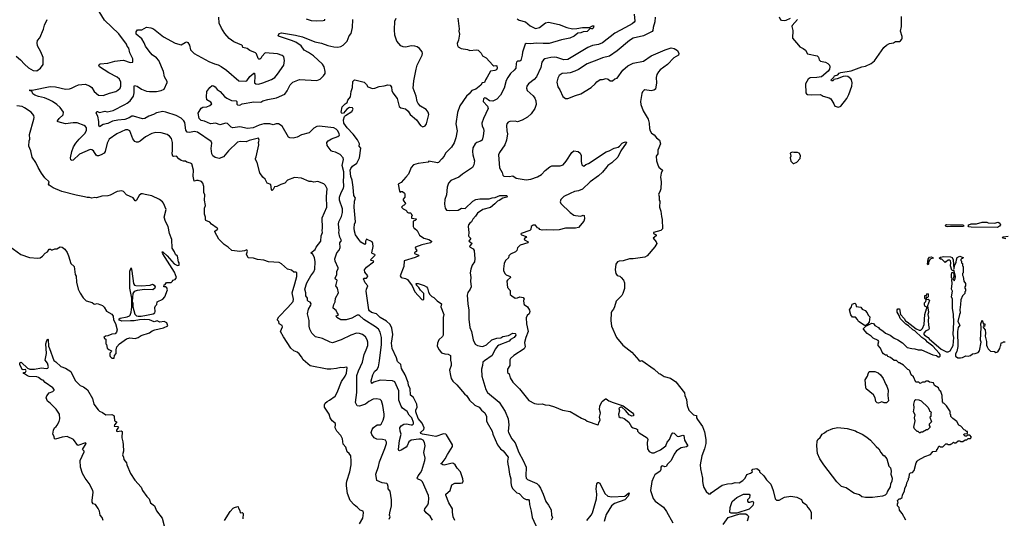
# Model space of a CAD drawing. Extents: x 1863017 to 1989460, y 394564 to 532820.
# Tile 144 of 213: x 1954681 to 1967443, y 462804 to 469264. Entities that reach past the tile are written whole.
import ezdxf

# ---------------------------------------------------------------- set-up
doc = ezdxf.new("R2010")
doc.units = 0

msp = doc.modelspace()

# ---------------------------------------------------------------- linework, layer by layer
at = {"layer": '0CON10XD'}
for points in [[(1955945, 468519), (1955839, 468575), (1955718, 468655), (1955707, 468675), (1955712, 468685), (1955726, 468694), (1955825, 468699), (1955915, 468726), (1955983, 468737), (1956025, 468738), (1956115, 468711), (1956145, 468712), (1956150, 468715), (1956147, 468755), (1956110, 468835), (1956096, 468895), (1956075, 468923), (1956065, 468949), (1955965, 469079), (1955779, 469259), (1955585, 469579)], [(1954635, 468791), (1954692, 468745), (1954745, 468686), (1954795, 468642), (1954856, 468606), (1954905, 468602), (1954953, 468637), (1954986, 468684), (1954984, 468775), (1954955, 468848), (1954914, 468925), (1954907, 468965), (1954913, 468995), (1954941, 469029), (1954990, 469140), (1955002, 469192), (1955038, 469265)], [(1959471, 462795), (1959483, 462825), (1959476, 462846), (1959480, 462875), (1959500, 462965), (1959502, 463045), (1959482, 463155), (1959458, 463188), (1959458, 463215), (1959448, 463245), (1959438, 463255), (1959380, 463265), (1959312, 463295), (1959296, 463375), (1959331, 463475), (1959346, 463535), (1959415, 463708), (1959436, 463775), (1959435, 463790), (1959422, 463815), (1959385, 463826), (1959311, 463831), (1959275, 463848), (1959245, 463890), (1959237, 463915), (1959248, 463955), (1959268, 463982), (1959315, 464015), (1959355, 464015), (1959366, 464025), (1959392, 464075), (1959404, 464125), (1959404, 464154), (1959389, 464265), (1959370, 464325), (1959354, 464344), (1959305, 464352), (1959265, 464346), (1959205, 464317), (1959164, 464285), (1959085, 464259), (1959055, 464261), (1959033, 464305), (1959052, 464435), (1959053, 464655), (1959073, 464715), (1959124, 464826), (1959145, 464925), (1959173, 464985), (1959193, 465045), (1959193, 465085), (1959186, 465116), (1959165, 465155), (1959125, 465187), (1959085, 465199), (1959045, 465202), (1958972, 465178), (1958850, 465115), (1958735, 465079), (1958705, 465086), (1958605, 465134), (1958514, 465154), (1958468, 465205), (1958444, 465254), (1958435, 465295), (1958432, 465365), (1958413, 465455), (1958427, 465515), (1958457, 465565), (1958460, 465585), (1958447, 465605), (1958423, 465613), (1958414, 465624), (1958410, 465655), (1958389, 465685), (1958390, 465725), (1958377, 465775), (1958403, 465857), (1958454, 465945), (1958493, 465997), (1958506, 466034), (1958511, 466125), (1958501, 466185), (1958482, 466222), (1958456, 466245), (1958511, 466285), (1958525, 466318), (1958586, 466395), (1958590, 466465), (1958607, 466505), (1958602, 466535), (1958607, 466563), (1958603, 466697), (1958664, 466836), (1958660, 466975), (1958668, 467075), (1958647, 467115), (1958625, 467136), (1958545, 467169), (1958495, 467161), (1958465, 467169), (1958433, 467167), (1958333, 467213), (1958245, 467220), (1958154, 467186), (1958120, 467145), (1958065, 467129), (1958016, 467104), (1957985, 467098), (1957969, 467065), (1957955, 467053), (1957945, 467065), (1957935, 467130), (1957890, 467145), (1957865, 467198), (1957835, 467223), (1957795, 467282), (1957761, 467415), (1957739, 467455), (1957738, 467465), (1957748, 467488), (1957782, 467642), (1957776, 467675), (1957784, 467705), (1957775, 467728), (1957655, 467698), (1957615, 467682), (1957545, 467687), (1957505, 467676), (1957389, 467565), (1957323, 467487), (1957265, 467468), (1957217, 467477), (1957185, 467501), (1957173, 467525), (1957165, 467595), (1957171, 467665), (1957164, 467685), (1956985, 467808), (1956945, 467815), (1956885, 467803), (1956851, 467805), (1956833, 467835), (1956821, 467931), (1956810, 467955), (1956775, 467987), (1956711, 468021), (1956575, 468066), (1956535, 468073), (1956455, 468057), (1956414, 468035), (1956355, 468015), (1956305, 467986), (1956275, 467979), (1956155, 468016), (1956135, 468016), (1956099, 467991), (1956045, 467970), (1955955, 467963), (1955885, 467948), (1955822, 467918), (1955763, 467907), (1955715, 467876), (1955707, 467897), (1955708, 467945), (1955694, 468015), (1955671, 468055), (1955682, 468075), (1955692, 468075), (1955715, 468061), (1955785, 468079), (1955815, 468069), (1955895, 468087), (1956045, 468165), (1956075, 468181), (1956114, 468215), (1956158, 468272), (1956165, 468315), (1956164, 468405), (1956170, 468410), (1956205, 468403), (1956262, 468365), (1956325, 468340), (1956365, 468334), (1956455, 468336), (1956515, 468348), (1956552, 468365), (1956591, 468449), (1956591, 468465), (1956560, 468525), (1956544, 468595), (1956485, 468735), (1956455, 468769), (1956400, 468810), (1956358, 468858), (1956313, 468923), (1956295, 468965), (1956265, 469015), (1956190, 469075), (1956191, 469105), (1956207, 469133), (1956265, 469134), (1956325, 469167), (1956380, 469160), (1956415, 469144), (1956545, 469044), (1956695, 468961), (1956775, 468940), (1956825, 468969), (1956845, 468976), (1956860, 468970), (1956883, 468933), (1956897, 468875), (1956942, 468825), (1957135, 468723), (1957205, 468693), (1957255, 468681), (1957295, 468659), (1957361, 468611), (1957521, 468471), (1957605, 468468), (1957625, 468474), (1957665, 468528), (1957715, 468573), (1957725, 468572), (1957731, 468531), (1957726, 468446), (1957744, 468434), (1957775, 468431), (1957835, 468446), (1957945, 468490), (1957989, 468515), (1958025, 468558), (1958105, 468675), (1958114, 468735), (1958104, 468784), (1958085, 468800), (1958025, 468820), (1957865, 468836), (1957821, 468789), (1957805, 468761), (1957795, 468752), (1957783, 468753), (1957771, 468761), (1957751, 468821), (1957737, 468837), (1957665, 468864), (1957631, 468891), (1957575, 468902), (1957571, 468925), (1957560, 468935), (1957455, 468978), (1957395, 469022), (1957341, 469085), (1957297, 469156), (1957269, 469219), (1957261, 469295)], [(1960030, 462780), (1960002, 462832), (1959949, 462875), (1959928, 462905), (1959931, 462925), (1959970, 462980), (1959980, 463005), (1959984, 463065), (1959980, 463100), (1959903, 463275), (1959885, 463293), (1959836, 463315), (1959833, 463325), (1959845, 463354), (1959877, 463395), (1959892, 463425), (1959933, 463555), (1959935, 463585), (1959920, 463655), (1959935, 463745), (1959928, 463785), (1959909, 463815), (1959885, 463830), (1959855, 463831), (1959755, 463816), (1959726, 463795), (1959705, 463745), (1959690, 463725), (1959625, 463685), (1959605, 463678), (1959595, 463682), (1959592, 463695), (1959605, 463814), (1959624, 463894), (1959611, 463935), (1959608, 463975), (1959625, 464002), (1959660, 464025), (1959695, 464029), (1959755, 464016), (1959773, 464017), (1959785, 464027), (1959787, 464045), (1959765, 464105), (1959731, 464141), (1959705, 464189), (1959645, 464231), (1959625, 464259), (1959595, 464335), (1959597, 464455), (1959545, 464571), (1959515, 464585), (1959355, 464595), (1959271, 464569), (1959245, 464550), (1959240, 464555), (1959238, 464585), (1959259, 464665), (1959279, 464705), (1959315, 464735), (1959330, 464765), (1959344, 464846), (1959369, 465055), (1959369, 465145), (1959354, 465216), (1959330, 465255), (1959295, 465285), (1959142, 465382), (1959081, 465435), (1959055, 465434), (1958985, 465399), (1958915, 465376), (1958845, 465374), (1958790, 465405), (1958783, 465427), (1958808, 465435), (1958812, 465445), (1958795, 465465), (1958784, 465495), (1958746, 465525), (1958745, 465535), (1958753, 465575), (1958772, 465608), (1958774, 465655), (1958812, 465725), (1958802, 465785), (1958779, 465815), (1958798, 465885), (1958790, 465895), (1958774, 465904), (1958771, 465915), (1958791, 465965), (1958792, 466005), (1958810, 466035), (1958811, 466051), (1958770, 466135), (1958766, 466164), (1958794, 466245), (1958822, 466278), (1958837, 466313), (1958833, 466375), (1958853, 466405), (1958833, 466445), (1958818, 466505), (1958821, 466535), (1958814, 466614), (1958817, 466645), (1958852, 466715), (1958864, 466766), (1958864, 466815), (1958828, 466925), (1958825, 466965), (1958847, 467025), (1958879, 467081), (1958884, 467105), (1958878, 467185), (1958884, 467225), (1958881, 467295), (1958861, 467375), (1958878, 467455), (1958874, 467475), (1958837, 467517), (1958775, 467547), (1958738, 467555), (1958720, 467565), (1958667, 467635), (1958662, 467675), (1958678, 467695), (1958725, 467721), (1958805, 467749), (1958825, 467768), (1958824, 467785), (1958805, 467826), (1958785, 467846), (1958755, 467862), (1958565, 467884), (1958535, 467881), (1958495, 467858), (1958435, 467799), (1958335, 467774), (1958279, 467741), (1958225, 467729), (1958185, 467732), (1958165, 467743), (1958084, 467884), (1958035, 467915), (1958005, 467916), (1957965, 467903), (1957925, 467916), (1957845, 467917), (1957785, 467898), (1957708, 467862), (1957635, 467854), (1957535, 467878), (1957445, 467862), (1957421, 467871), (1957375, 467919), (1957355, 467922), (1957275, 467904), (1957225, 467922), (1957155, 467915), (1957075, 467949), (1957035, 467959), (1957009, 467985), (1956996, 468055), (1957035, 468120), (1957055, 468132), (1957106, 468134), (1957145, 468153), (1957172, 468175), (1957160, 468195), (1957108, 468225), (1957101, 468265), (1957107, 468335), (1957144, 468386), (1957175, 468411), (1957195, 468409), (1957214, 468395), (1957241, 468361), (1957278, 468335), (1957338, 468268), (1957365, 468248), (1957425, 468216), (1957487, 468215), (1957496, 468205), (1957495, 468170), (1957505, 468160), (1957535, 468158), (1957565, 468176), (1957715, 468200), (1957805, 468194), (1957835, 468212), (1957898, 468232), (1958008, 468252), (1958119, 468301), (1958148, 468341), (1958188, 468422), (1958223, 468457), (1958310, 468490), (1958535, 468477), (1958575, 468495), (1958618, 468535), (1958640, 468565), (1958642, 468595), (1958626, 468655), (1958605, 468686), (1958491, 468795), (1958425, 468841), (1958368, 468868), (1958329, 468925), (1958261, 468971), (1958205, 468995), (1958035, 469050), (1958031, 469055), (1958043, 469085), (1958075, 469092), (1958255, 469064), (1958345, 469042), (1958505, 468978), (1958595, 468959), (1958675, 468930), (1958755, 468911), (1958805, 468908), (1958845, 468919), (1958875, 468936), (1958924, 468985), (1958954, 469055), (1958978, 469085), (1958996, 469164), (1959000, 469265)], [(1958395, 469274), (1958460, 469255), (1958525, 469248), (1958615, 469252), (1958635, 469260), (1958635, 469270)], [(1960322, 462775), (1960300, 462825), (1960291, 462885), (1960293, 462925), (1960242, 463005), (1960204, 463105), (1960207, 463115), (1960259, 463165), (1960281, 463239), (1960322, 463258), (1960395, 463259), (1960420, 463265), (1960430, 463285), (1960426, 463315), (1960395, 463406), (1960352, 463452), (1960325, 463496), (1960305, 463514), (1960285, 463518), (1960185, 463494), (1960165, 463498), (1960140, 463515), (1960159, 463521), (1960197, 463573), (1960225, 463630), (1960291, 463735), (1960292, 463755), (1960212, 463885), (1960203, 463893), (1960175, 463897), (1960075, 463863), (1959982, 463882), (1959902, 463895), (1959880, 463905), (1959878, 463915), (1959920, 463955), (1959922, 463975), (1959896, 464035), (1959845, 464096), (1959814, 464185), (1959815, 464205), (1959832, 464245), (1959827, 464285), (1959785, 464371), (1959745, 464400), (1959744, 464484), (1959720, 464525), (1959715, 464565), (1959677, 464665), (1959632, 464745), (1959621, 464795), (1959577, 464837), (1959564, 464885), (1959510, 465005), (1959502, 465075), (1959518, 465185), (1959505, 465268), (1959484, 465314), (1959437, 465357), (1959352, 465405), (1959305, 465454), (1959242, 465472), (1959215, 465492), (1959207, 465505), (1959171, 465745), (1959176, 465775), (1959194, 465815), (1959158, 465855), (1959138, 465905), (1959145, 465916), (1959175, 465916), (1959189, 465931), (1959192, 465945), (1959156, 465995), (1959149, 466025), (1959175, 466056), (1959269, 466125), (1959272, 466135), (1959236, 466146), (1959227, 466155), (1959288, 466215), (1959283, 466223), (1959252, 466235), (1959247, 466245), (1959264, 466325), (1959259, 466365), (1959248, 466385), (1959175, 466421), (1959162, 466395), (1959165, 466362), (1959155, 466353), (1959105, 466383), (1959079, 466415), (1959034, 466475), (1959019, 466525), (1959017, 466565), (1959023, 466615), (1959036, 466645), (1959018, 466835), (1959020, 466915), (1959033, 466953), (1959012, 466985), (1959002, 467095), (1958989, 467185), (1958974, 467234), (1958967, 467313), (1958973, 467335), (1958995, 467365), (1959051, 467405), (1959088, 467475), (1959101, 467601), (1959083, 467625), (1959084, 467655), (1959059, 467709), (1959002, 467782), (1958925, 467865), (1958883, 467925), (1958880, 467965), (1958891, 468009), (1958904, 468025), (1958985, 468074), (1959004, 468105), (1958993, 468123), (1958955, 468125), (1958923, 468107), (1958878, 468055), (1958855, 468051), (1958850, 468065), (1958861, 468135), (1958899, 468175), (1958927, 468193), (1958935, 468220), (1958970, 468265), (1958979, 468335), (1958997, 468385), (1958998, 468462), (1959018, 468482), (1959026, 468484), (1959145, 468454), (1959176, 468426), (1959196, 468396), (1959255, 468373), (1959285, 468377), (1959342, 468398), (1959405, 468407), (1959455, 468421), (1959485, 468416), (1959501, 468391), (1959506, 468345), (1959517, 468315), (1959575, 468245), (1959601, 468141), (1959622, 468122), (1959682, 468108), (1959718, 468078), (1959744, 468034), (1959824, 467965), (1959876, 467895), (1959905, 467877), (1959935, 467889), (1959955, 467914), (1959984, 468035), (1959976, 468065), (1959950, 468100), (1959876, 468146), (1959847, 468177), (1959835, 468205), (1959822, 468272), (1959782, 468375), (1959790, 468470), (1959821, 468625), (1959835, 468675), (1959897, 468805), (1959902, 468825), (1959898, 468849), (1959862, 468892), (1959835, 468912), (1959805, 468923), (1959755, 468924), (1959685, 468910), (1959653, 468913), (1959622, 468925), (1959571, 468985), (1959545, 469065), (1959538, 469135), (1959545, 469246), (1959560, 469285)], [(1960362, 469285), (1960379, 469145), (1960374, 469115), (1960383, 469075), (1960371, 468999), (1960350, 468955), (1960355, 468928), (1960364, 468914), (1960402, 468892), (1960485, 468876), (1960515, 468863), (1960596, 468874), (1960625, 468868), (1960661, 468831), (1960682, 468795), (1960728, 468768), (1960815, 468673), (1960825, 468667), (1960855, 468672), (1960868, 468665), (1960870, 468635), (1960860, 468615), (1960840, 468605), (1960783, 468596), (1960740, 468520), (1960717, 468485), (1960705, 468449), (1960675, 468445), (1960660, 468415), (1960595, 468365), (1960541, 468345), (1960508, 468302), (1960472, 468275), (1960385, 468148), (1960358, 468062), (1960334, 467915), (1960350, 467825), (1960334, 467735), (1960311, 467669), (1960277, 467613), (1960200, 467535), (1960182, 467495), (1960155, 467460), (1960110, 467415), (1960095, 467410), (1959985, 467430), (1959975, 467420), (1959847, 467403), (1959785, 467382), (1959755, 467348), (1959719, 467261), (1959685, 467222), (1959625, 467153), (1959588, 467132), (1959603, 467043), (1959615, 467030), (1959625, 467040), (1959645, 467040), (1959670, 467015), (1959673, 467003), (1959672, 466965), (1959653, 466937), (1959652, 466925), (1959680, 466885), (1959677, 466873), (1959665, 466860), (1959652, 466858), (1959630, 466835), (1959652, 466812), (1959688, 466798), (1959700, 466785), (1959702, 466772), (1959722, 466762), (1959745, 466762), (1959755, 466752), (1959767, 466725), (1959760, 466715), (1959762, 466692), (1959820, 466685), (1959820, 466675), (1959808, 466662), (1959780, 466655), (1959780, 466585), (1959795, 466560), (1959805, 466560), (1959835, 466532), (1959864, 466474), (1959920, 466435), (1959985, 466416), (1960019, 466395), (1960021, 466385), (1960006, 466375), (1959895, 466347), (1959813, 466315), (1959808, 466305), (1959827, 466275), (1959820, 466260), (1959800, 466245), (1959800, 466235), (1959850, 466215), (1959857, 466205), (1959808, 466182), (1959665, 466141), (1959660, 466065), (1959614, 465945), (1959628, 465925), (1959680, 465910), (1959707, 465897), (1959767, 465817), (1959805, 465739), (1959895, 465640), (1959906, 465634), (1959920, 465645), (1959918, 465715), (1959875, 465758), (1959853, 465793), (1959823, 465825), (1959822, 465848), (1959845, 465848), (1959925, 465819), (1959955, 465802), (1959968, 465785), (1959982, 465735), (1959999, 465705), (1960025, 465678), (1960050, 465665), (1960091, 465621), (1960150, 465585), (1960138, 465545), (1960178, 465445), (1960171, 465405), (1960171, 465179), (1960160, 465160), (1960114, 465115), (1960099, 465075), (1960093, 465035), (1960118, 464985), (1960147, 464947), (1960194, 464934), (1960235, 464930), (1960267, 464915), (1960266, 464855), (1960276, 464816), (1960276, 464785), (1960254, 464725), (1960267, 464653), (1960274, 464614), (1960295, 464582), (1960347, 464535), (1960446, 464415), (1960475, 464390), (1960513, 464333), (1960582, 464272), (1960635, 464242), (1960669, 464205), (1960711, 464171), (1960730, 464125), (1960731, 464065), (1960739, 464045), (1960807, 463935), (1960814, 463895), (1960875, 463755), (1960915, 463705), (1960947, 463677), (1961012, 463595), (1961004, 463545), (1961008, 463505), (1961019, 463465), (1961029, 463375), (1961049, 463315), (1961048, 463265), (1961056, 463216), (1961073, 463185), (1961126, 463136), (1961155, 463127), (1961213, 463063), (1961245, 463050), (1961275, 463046), (1961286, 463035), (1961289, 462985), (1961313, 462895), (1961324, 462815), (1961393, 462665)], [(1962645, 469335), (1962654, 469246), (1962647, 469233), (1962620, 469210), (1962535, 469165), (1962395, 469089), (1962235, 468964), (1962185, 468942), (1962105, 468929), (1962047, 468903), (1961785, 468750), (1961735, 468745), (1961645, 468775), (1961615, 468778), (1961565, 468773), (1961488, 468755), (1961469, 468745), (1961448, 468715), (1961435, 468645), (1961381, 468525), (1961349, 468491), (1961275, 468434), (1961254, 468405), (1961251, 468375), (1961260, 468345), (1961335, 468276), (1961358, 468248), (1961372, 468215), (1961376, 468165), (1961359, 468115), (1961309, 468045), (1961265, 468003), (1961195, 467961), (1961135, 467943), (1961105, 467950), (1961035, 467944), (1961014, 467936), (1960996, 467914), (1960991, 467895), (1960996, 467825), (1961006, 467785), (1960992, 467705), (1960969, 467641), (1960899, 467545), (1960887, 467515), (1960899, 467345), (1960934, 467284), (1960945, 467250), (1960958, 467238), (1961025, 467233), (1961075, 467240), (1961115, 467212), (1961245, 467188), (1961305, 467196), (1961391, 467229), (1961445, 467257), (1961492, 467312), (1961555, 467360), (1961580, 467370), (1961687, 467373), (1961725, 467384), (1961765, 467430), (1961836, 467545), (1961864, 467566), (1961922, 467555), (1961947, 467537), (1961958, 467505), (1961959, 467425), (1961969, 467385), (1961975, 467374), (1961995, 467368), (1962020, 467390), (1962055, 467402), (1962285, 467552), (1962322, 467565), (1962385, 467600), (1962437, 467613), (1962455, 467625), (1962491, 467665), (1962508, 467675), (1962535, 467680), (1962546, 467676), (1962542, 467665), (1962475, 467565), (1962435, 467484), (1962355, 467408), (1962305, 467376), (1962292, 467359)], [(1961130, 469275), (1961157, 469257), (1961238, 469238), (1961298, 469185), (1961365, 469150), (1961418, 469165), (1961495, 469224), (1961535, 469231), (1961675, 469203), (1961775, 469162), (1961845, 469147), (1961902, 469148), (1961975, 469165), (1962068, 469162), (1962105, 469186), (1962122, 469185), (1962116, 469155), (1962105, 469146), (1962094, 469144), (1962075, 469152), (1962035, 469113), (1961985, 469109), (1961955, 469092), (1961915, 469090), (1961870, 469050), (1961814, 469026), (1961706, 469004), (1961545, 468954), (1961466, 468954)], [(1962917, 469295), (1962914, 469235), (1962891, 469161), (1962887, 469125), (1962878, 469112), (1962767, 469055), (1962635, 469027), (1962586, 468995), (1962425, 468860), (1962325, 468791), (1962235, 468771), (1962185, 468748), (1962035, 468694), (1961925, 468621), (1961875, 468597), (1961815, 468575), (1961778, 468572), (1961712, 468565), (1961675, 468542), (1961655, 468508), (1961642, 468455), (1961656, 468395), (1961681, 468355), (1961720, 468270), (1961754, 468244), (1961785, 468244), (1961886, 468284), (1961955, 468304), (1962088, 468385), (1962142, 468435), (1962161, 468459), (1962205, 468488), (1962235, 468488), (1962285, 468502), (1962310, 468495), (1962335, 468470), (1962365, 468472), (1962395, 468500), (1962425, 468508), (1962498, 468612), (1962563, 468667), (1962635, 468699), (1962765, 468726), (1962865, 468794), (1963048, 468872), (1963125, 468899), (1963165, 468892), (1963207, 468867), (1963223, 468825), (1963222, 468805), (1963162, 468768), (1963078, 468682), (1962984, 468616), (1962960, 468590), (1962938, 468555), (1962930, 468515), (1962934, 468446), (1962921, 468365), (1962899, 468351), (1962865, 468342), (1962785, 468357), (1962771, 468349), (1962752, 468328), (1962745, 468310), (1962727, 468205), (1962734, 468165), (1962762, 468085), (1962827, 467977), (1962840, 467925), (1962844, 467855), (1962852, 467825), (1962872, 467792), (1962905, 467774), (1962937, 467735), (1962976, 467705), (1962987, 467655), (1962953, 467575), (1962952, 467528), (1962932, 467495), (1962934, 467434), (1962952, 467382)], [(1964525, 469302), (1964544, 469264), (1964555, 469257), (1964595, 469252), (1964615, 469258), (1964674, 469286)], [(1964764, 469266), (1964695, 469190), (1964690, 469175), (1964702, 469125), (1964700, 469025), (1964776, 468936), (1964795, 468912), (1964835, 468893), (1964865, 468868), (1964891, 468821), (1965018, 468798), (1965037, 468777), (1965043, 468743), (1965060, 468725), (1965125, 468712), (1965156, 468696), (1965177, 468675), (1965184, 468654), (1965178, 468622), (1965162, 468598), (1965075, 468526), (1965014, 468514), (1964925, 468510), (1964902, 468495), (1964866, 468435), (1964872, 468315), (1964878, 468305), (1964894, 468294), (1964945, 468289), (1965055, 468294), (1965084, 468284), (1965095, 468275), (1965173, 468254), (1965197, 468237), (1965234, 468175), (1965245, 468144), (1965295, 468133)], [(1965295, 468133), (1965325, 468146), (1965404, 468245), (1965430, 468295), (1965468, 468405), (1965470, 468445), (1965461, 468485), (1965455, 468498), (1965417, 468527), (1965385, 468532), (1965355, 468528), (1965275, 468497), (1965235, 468490), (1965225, 468472), (1965205, 468470), (1965200, 468485), (1965235, 468520), (1965244, 468536), (1965285, 468550), (1965305, 468572), (1965325, 468582), (1965459, 468601), (1965595, 468654), (1965645, 468664), (1965717, 468695), (1965760, 468730), (1965884, 468905), (1965915, 468933), (1965955, 468957), (1966007, 468963), (1966035, 468980), (1966085, 468980), (1966098, 468992), (1966117, 469013), (1966120, 469025), (1966120, 469045), (1966100, 469115), (1966112, 469175), (1966110, 469305)], [(1961466, 468954), (1961375, 468961), (1961305, 468950), (1961245, 468956), (1961232, 468948), (1961197, 468845), (1961196, 468805), (1961175, 468735), (1961165, 468727), (1961135, 468726), (1961122, 468715), (1961116, 468695), (1961112, 468638), (1961091, 468609), (1961042, 468568), (1961007, 468515), (1960987, 468475), (1960961, 468375), (1960912, 468285), (1960865, 468235), (1960815, 468208), (1960772, 468212), (1960725, 468248), (1960705, 468250), (1960692, 468238), (1960689, 468205), (1960747, 468145), (1960754, 468115), (1960693, 467985), (1960673, 467925), (1960674, 467885), (1960691, 467855), (1960699, 467825), (1960689, 467761), (1960676, 467705), (1960655, 467689), (1960605, 467672), (1960587, 467655), (1960555, 467605), (1960550, 467555), (1960554, 467515), (1960578, 467435), (1960568, 467385), (1960549, 467351), (1960423, 467265), (1960375, 467224), (1960269, 467181), (1960240, 467145), (1960224, 467095), (1960213, 466995), (1960192, 466935), (1960186, 466875), (1960195, 466822), (1960215, 466796), (1960255, 466792), (1960365, 466798), (1960409, 466821), (1960455, 466820), (1960555, 466912), (1960595, 466934), (1960645, 466944), (1960678, 466942), (1960765, 466945), (1960805, 466958), (1960845, 466962), (1960905, 466986), (1960975, 466988), (1960992, 466985), (1961004, 466975), (1960995, 466963), (1960945, 466950), (1960895, 466920), (1960875, 466914), (1960842, 466878), (1960785, 466830), (1960685, 466806), (1960615, 466759), (1960591, 466719), (1960555, 466679), (1960536, 466644), (1960515, 466628), (1960499, 466605), (1960495, 466585), (1960505, 466505), (1960499, 466465), (1960501, 466455), (1960524, 466435), (1960526, 466425), (1960503, 466395), (1960537, 466375), (1960540, 466365), (1960514, 466336), (1960512, 466325), (1960520, 466315), (1960557, 466295), (1960570, 466275), (1960581, 466165), (1960578, 466125), (1960546, 466085), (1960527, 466033), (1960521, 465985), (1960529, 465925), (1960526, 465875), (1960532, 465805), (1960522, 465775), (1960491, 465729), (1960483, 465695), (1960488, 465585), (1960502, 465502), (1960502, 465385), (1960515, 465275), (1960536, 465226), (1960557, 465115), (1960585, 465061), (1960615, 465041), (1960675, 465030), (1960695, 465033), (1960730, 465050), (1960801, 465115), (1960865, 465139), (1960918, 465142), (1960945, 465159), (1961015, 465171), (1961075, 465201), (1961105, 465200), (1961110, 465195), (1961112, 465175), (1961092, 465145), (1961045, 465119), (1961025, 465100), (1960893, 465047), (1960876, 465034), (1960845, 464996), (1960806, 464914), (1960704, 464845), (1960686, 464825), (1960682, 464785), (1960666, 464735), (1960670, 464645), (1960724, 464475), (1960747, 464435), (1960895, 464311), (1960976, 464186), (1961011, 464095), (1961021, 464015), (1961013, 463935), (1961017, 463915), (1961062, 463835), (1961104, 463784), (1961151, 463655), (1961208, 463555), (1961247, 463465), (1961240, 463355), (1961247, 463325), (1961265, 463309), (1961383, 463253), (1961404, 463235), (1961431, 463195), (1961467, 463117), (1961502, 463022), (1961536, 462975), (1961568, 462915), (1961576, 462845), (1961587, 462815), (1961572, 462778)], [(1959087, 462733), (1959131, 462805), (1959139, 462875), (1959132, 462895), (1959095, 462910), (1959060, 462945), (1959015, 462977), (1958965, 463033), (1958931, 463125), (1958919, 463225), (1958916, 463255), (1958921, 463285), (1958960, 463405), (1958976, 463495), (1958980, 463545), (1958974, 463615), (1958953, 463643), (1958924, 463664), (1958908, 463728), (1958873, 463765), (1958866, 463835), (1958846, 463876), (1958792, 463932), (1958772, 463975), (1958774, 464025), (1958769, 464035), (1958733, 464065), (1958706, 464106), (1958692, 464155), (1958631, 464245), (1958631, 464275), (1958640, 464295), (1958665, 464319), (1958695, 464333), (1958769, 464385), (1958796, 464435), (1958851, 464575), (1958900, 464645), (1958916, 464685), (1958926, 464756), (1958915, 464762), (1958880, 464755), (1958845, 464756), (1958787, 464743), (1958716, 464736), (1958666, 464736), (1958445, 464778), (1958355, 464856), (1958336, 464896), (1958305, 464936), (1958277, 464957), (1958236, 464975), (1958195, 465010), (1958099, 465155), (1958064, 465225), (1958086, 465285), (1958084, 465304), (1958044, 465324), (1958040, 465355), (1958021, 465371), (1958021, 465385), (1958041, 465415), (1958159, 465535), (1958225, 465615), (1958230, 465645), (1958212, 465725), (1958249, 465841), (1958274, 465935), (1958273, 465983), (1958265, 465992), (1958235, 465993), (1958205, 466020), (1958152, 466032), (1958075, 466100), (1958045, 466118), (1957908, 466128), (1957845, 466148), (1957765, 466158), (1957713, 466173), (1957645, 466178), (1957620, 466225), (1957633, 466265), (1957625, 466282), (1957595, 466271), (1957535, 466262), (1957430, 466275), (1957385, 466318), (1957331, 466351), (1957261, 466421), (1957210, 466515), (1957210, 466525), (1957242, 466545), (1957248, 466555), (1957242, 466565), (1957168, 466615), (1957145, 466640), (1957095, 466662), (1957088, 466675), (1957088, 466705), (1957077, 466745), (1957077, 466823), (1957088, 466855), (1957077, 466925), (1957080, 466995), (1957070, 467025), (1957069, 467105), (1957056, 467145), (1957036, 467166), (1956995, 467179), (1956975, 467181), (1956945, 467172), (1956929, 467235), (1956933, 467315), (1956912, 467395), (1956897, 467407), (1956848, 467418), (1956832, 467432), (1956805, 467430), (1956775, 467440), (1956745, 467460), (1956715, 467494), (1956675, 467492), (1956667, 467497), (1956659, 467525), (1956664, 467575), (1956661, 467675), (1956648, 467725), (1956622, 467755), (1956594, 467775), (1956515, 467799), (1956445, 467802), (1956395, 467788), (1956314, 467745), (1956245, 467692), (1956215, 467678), (1956195, 467676), (1956175, 467686), (1956149, 467719), (1956108, 467825), (1956085, 467838), (1956055, 467837), (1955939, 467785), (1955842, 467715), (1955816, 467664), (1955791, 467555), (1955775, 467535), (1955736, 467514), (1955705, 467499), (1955685, 467500), (1955671, 467511), (1955639, 467565), (1955615, 467579), (1955595, 467581), (1955458, 467522), (1955376, 467444), (1955362, 467442), (1955345, 467450), (1955341, 467475), (1955358, 467555), (1955381, 467615), (1955411, 467665), (1955451, 467715), (1955531, 467795), (1955548, 467835), (1955547, 467865), (1955535, 467882), (1955516, 467895), (1955425, 467926), (1955375, 467928), (1955275, 467917), (1955179, 467939), (1955172, 467945), (1955173, 467955), (1955194, 467985), (1955245, 468033), (1955248, 468065), (1955205, 468125), (1955164, 468164), (1955106, 468206), (1955065, 468225), (1955005, 468250), (1954925, 468268), (1954877, 468287), (1954852, 468305), (1954837, 468337), (1954812, 468342), (1954815, 468356), (1954845, 468350), (1955075, 468399), (1955145, 468396), (1955275, 468366), (1955325, 468369), (1955355, 468376), (1955405, 468405), (1955445, 468420), (1955528, 468428), (1955586, 468406), (1955615, 468386), (1955645, 468334), (1955705, 468286), (1955765, 468282), (1955847, 468313), (1955927, 468335), (1955955, 468350), (1955982, 468375), (1955994, 468405), (1955993, 468455), (1955975, 468494), (1955945, 468519)], [(1955062, 467122), (1955054, 467135), (1955063, 467165), (1955007, 467217), (1954965, 467276), (1954921, 467351), (1954892, 467415), (1954844, 467485), (1954826, 467566), (1954798, 467625), (1954804, 467695), (1954814, 467716), (1954808, 467778), (1954866, 467975), (1954869, 467995), (1954864, 468025), (1954830, 468065), (1954745, 468124), (1954715, 468138), (1954645, 468149)], [(1964715, 467400), (1964755, 467418), (1964797, 467465), (1964803, 467503), (1964786, 467536), (1964763, 467543), (1964715, 467542), (1964695, 467550), (1964668, 467535), (1964677, 467495), (1964670, 467475), (1964675, 467430), (1964705, 467400), (1964715, 467400)], [(1962292, 467359), (1962235, 467288), (1962185, 467240), (1962075, 467164), (1961975, 467067), (1961925, 467046), (1961873, 467037), (1961815, 467014), (1961735, 466972), (1961694, 466935), (1961687, 466905), (1961697, 466885), (1961815, 466767), (1961865, 466733), (1961885, 466727), (1961955, 466720), (1961985, 466730), (1961998, 466728), (1962003, 466685), (1961994, 466656), (1961925, 466573), (1961885, 466562), (1961755, 466563), (1961675, 466541), (1961605, 466536), (1961515, 466542), (1961455, 466539), (1961422, 466545), (1961415, 466560), (1961395, 466568), (1961365, 466600), (1961335, 466602), (1961313, 466587), (1961307, 466545), (1961294, 466534), (1961183, 466495), (1961177, 466485), (1961186, 466476), (1961248, 466455), (1961252, 466445), (1961220, 466425), (1961224, 466414), (1961270, 466385), (1961266, 466375), (1961167, 466345), (1961133, 466307), (1961123, 466275), (1961108, 466255), (1961042, 466228), (1961022, 466205), (1961015, 466180), (1960980, 466145), (1960960, 466105), (1960952, 466035), (1960953, 466015), (1960968, 465975), (1960985, 465960), (1961038, 465935), (1961043, 465925), (1961002, 465888), (1960997, 465875), (1961003, 465795), (1961038, 465755), (1961040, 465705), (1961060, 465685), (1961105, 465658), (1961135, 465660), (1961166, 465674), (1961208, 465665), (1961220, 465645), (1961213, 465625), (1961216, 465586), (1961222, 465575), (1961264, 465544), (1961290, 465500), (1961292, 465485), (1961284, 465455), (1961260, 465430), (1961247, 465403), (1961252, 465325), (1961272, 465225), (1961240, 465145), (1961225, 465080), (1961231, 465025), (1961220, 465000), (1961088, 464912), (1961045, 464876), (1961035, 464858), (1961034, 464785), (1961004, 464735), (1961004, 464694), (1961026, 464676), (1961039, 464625), (1961075, 464567), (1961160, 464480), (1961282, 464332), (1961355, 464293), (1961405, 464283), (1961455, 464287), (1961494, 464274), (1961545, 464271), (1961615, 464250), (1961715, 464204), (1961815, 464186), (1961965, 464103), (1962015, 464082), (1962035, 464063), (1962176, 464014), (1962185, 464020), (1962188, 464045), (1962207, 464075), (1962198, 464115), (1962211, 464165), (1962196, 464215), (1962203, 464257), (1962225, 464312), (1962235, 464322), (1962275, 464350), (1962285, 464350), (1962318, 464328), (1962375, 464306), (1962505, 464262), (1962625, 464171), (1962636, 464155), (1962636, 464134), (1962615, 464126), (1962580, 464145), (1962532, 464202), (1962485, 464242), (1962475, 464243), (1962455, 464237), (1962449, 464225), (1962457, 464195), (1962444, 464155), (1962447, 464125), (1962465, 464110), (1962495, 464108), (1962516, 464096), (1962575, 464048), (1962611, 463991), (1962635, 463977), (1962678, 463965), (1962687, 463955), (1962690, 463935), (1962711, 463911), (1962816, 463846), (1962824, 463825), (1962814, 463785), (1962820, 463705), (1962840, 463670), (1962875, 463652), (1962905, 463654), (1962933, 463665), (1962989, 463691), (1963056, 463744), (1963075, 463792), (1963106, 463824), (1963130, 463890), (1963145, 463910), (1963165, 463909), (1963205, 463867), (1963225, 463866), (1963275, 463883), (1963288, 463878), (1963300, 463815), (1963340, 463745), (1963325, 463731), (1963253, 463717), (1963195, 463680), (1963163, 463637), (1963126, 463554), (1963076, 463505), (1963060, 463475), (1963045, 463472), (1963015, 463484), (1963001, 463479), (1962993, 463466), (1962993, 463435), (1962985, 463416), (1962915, 463368), (1962895, 463335), (1962875, 463282), (1962856, 463165), (1962892, 463062), (1962917, 463025), (1963027, 462947), (1963063, 462894), (1963145, 462747)], [(1962952, 467382), (1962965, 467352), (1963013, 467315), (1962996, 467275), (1962987, 467225), (1962997, 467165), (1962993, 467075), (1962980, 467035), (1962960, 467005), (1962970, 466975), (1962970, 466925), (1962978, 466915), (1962974, 466835), (1962993, 466783), (1962999, 466715), (1963011, 466675), (1963012, 466555), (1962990, 466535), (1962898, 466505), (1962898, 466495), (1962932, 466475), (1962932, 466465), (1962892, 466435), (1962932, 466385), (1962938, 466365), (1962915, 466320), (1962816, 466204), (1962785, 466189), (1962635, 466164), (1962585, 466167), (1962505, 466140), (1962450, 466135), (1962432, 466125), (1962407, 466095), (1962400, 466025), (1962409, 465975), (1962425, 465952), (1962461, 465941), (1962478, 465925), (1962508, 465888), (1962520, 465855), (1962519, 465781), (1962497, 465715), (1962485, 465692), (1962412, 465618), (1962393, 465545), (1962378, 465515), (1962355, 465490), (1962348, 465465), (1962342, 465365), (1962354, 465294), (1962416, 465146), (1962498, 465048), (1962617, 464955), (1962705, 464853), (1962725, 464842), (1962745, 464847), (1962906, 464736), (1962965, 464682), (1962985, 464678), (1963035, 464643), (1963115, 464620), (1963184, 464574), (1963299, 464429), (1963304, 464394), (1963324, 464344), (1963332, 464265), (1963355, 464207), (1963415, 464143), (1963431, 464141), (1963455, 464135), (1963456, 464105), (1963466, 464086), (1963530, 463995), (1963556, 463925), (1963576, 463826), (1963574, 463775), (1963557, 463705), (1963521, 463615), (1963502, 463495), (1963504, 463445), (1963532, 463325), (1963532, 463282), (1963540, 463235), (1963549, 463205), (1963580, 463150), (1963615, 463123), (1963635, 463122), (1963644, 463136), (1963788, 463232), (1963855, 463252), (1963915, 463256), (1963955, 463266), (1964005, 463264), (1964054, 463295), (1964086, 463324), (1964108, 463372), (1964152, 463388), (1964178, 463405), (1964172, 463425), (1964185, 463440), (1964235, 463448), (1964270, 463425), (1964270, 463405), (1964326, 463356), (1964363, 463303), (1964418, 463248), (1964449, 463165), (1964473, 463055), (1964489, 463039), (1964525, 463038), (1964595, 463077), (1964675, 463089), (1964755, 463079), (1964816, 463046), (1964828, 463015), (1964874, 462984), (1964896, 462946), (1964924, 462915), (1964939, 462885), (1964940, 462795)], [(1954553, 466325), (1954695, 466224), (1954810, 466185), (1954915, 466174), (1954945, 466181), (1954975, 466200), (1955012, 466238), (1955043, 466257), (1955065, 466290), (1955085, 466290), (1955091, 466281), (1955105, 466281), (1955135, 466297), (1955165, 466297), (1955205, 466320), (1955230, 466315), (1955265, 466290), (1955295, 466247), (1955316, 466206), (1955344, 466104), (1955388, 466065), (1955400, 465965), (1955412, 465942), (1955418, 465865), (1955438, 465775), (1955465, 465720), (1955505, 465660), (1955543, 465623), (1955622, 465602), (1955643, 465583), (1955655, 465580), (1955685, 465588), (1955735, 465570), (1955755, 465560), (1955775, 465540), (1955807, 465487), (1955875, 465448), (1955892, 465425), (1955897, 465375), (1955925, 465330), (1955943, 465247), (1955938, 465215), (1955920, 465195), (1955875, 465188), (1955825, 465168), (1955794, 465166), (1955770, 465145), (1955785, 465130), (1955797, 465127), (1955800, 465065), (1955807, 465057), (1955815, 465010), (1955835, 464990), (1955870, 464975), (1955868, 464962), (1955850, 464945), (1955850, 464915), (1955855, 464900), (1955875, 464880), (1955905, 464880), (1955910, 464915), (1955932, 464938), (1955930, 464995), (1955937, 465003), (1955940, 465025), (1955977, 465063), (1956065, 465130), (1956107, 465143), (1956180, 465135), (1956215, 465148), (1956255, 465173), (1956362, 465208), (1956400, 465235), (1956435, 465248), (1956545, 465271), (1956602, 465298), (1956590, 465335), (1956556, 465356), (1956497, 465347), (1956465, 465363), (1956425, 465350), (1956366, 465376), (1956305, 465378), (1956233, 465377), (1956165, 465364), (1956116, 465364), (1956005, 465358), (1955975, 465370), (1955968, 465385), (1955985, 465396), (1956075, 465413), (1956104, 465426), (1956115, 465437), (1956126, 465474), (1956134, 465546), (1956133, 465655), (1956111, 465785), (1956109, 465855), (1956111, 466005), (1956125, 466050), (1956136, 466005), (1956157, 465847), (1956170, 465825), (1956189, 465819), (1956255, 465817), (1956374, 465826), (1956405, 465837), (1956426, 465826), (1956438, 465805), (1956432, 465785), (1956407, 465763), (1956305, 465768), (1956205, 465757), (1956166, 465744), (1956149, 465715), (1956140, 465615), (1956148, 465595), (1956150, 465545), (1956175, 465449), (1956195, 465428), (1956215, 465423), (1956255, 465422), (1956325, 465436), (1956410, 465455), (1956432, 465468), (1956438, 465485), (1956432, 465535), (1956440, 465555), (1956458, 465575), (1956462, 465608), (1956535, 465643), (1956562, 465675), (1956597, 465765), (1956589, 465789), (1956572, 465802), (1956550, 465805), (1956552, 465828), (1956568, 465832), (1956585, 465860), (1956645, 465860), (1956660, 465875), (1956665, 465890), (1956695, 465900), (1956712, 465925), (1956686, 465995), (1956535, 466232), (1956530, 466255), (1956535, 466257), (1956593, 466205), (1956685, 466101), (1956725, 466078), (1956750, 466085), (1956750, 466115), (1956740, 466125), (1956725, 466200), (1956702, 466222), (1956688, 466258), (1956658, 466305), (1956654, 466415), (1956624, 466494), (1956604, 466584), (1956570, 466650), (1956556, 466706), (1956579, 466805), (1956545, 466888), (1956533, 466905), (1956495, 466934), (1956395, 466981), (1956308, 466998), (1956275, 467010), (1956255, 467007), (1956228, 466985), (1956195, 466927), (1956185, 466917), (1956177, 466917), (1956152, 466955), (1956065, 466997), (1956025, 467040), (1956006, 467046), (1955945, 467039), (1955855, 466990), (1955825, 466981), (1955745, 466980), (1955675, 466958), (1955655, 466962), (1955615, 466951), (1955585, 466960), (1955555, 466959), (1955521, 466971), (1955415, 466990), (1955228, 467038), (1955115, 467084), (1955062, 467122)], [(1966710, 466580), (1966690, 466585), (1966683, 466595), (1966687, 466605), (1966698, 466612), (1966745, 466606), (1966905, 466607), (1966920, 466595), (1966915, 466584), (1966710, 466580)], [(1967355, 466574), (1967015, 466575), (1966985, 466580), (1966973, 466595), (1966983, 466607), (1967015, 466618), (1967085, 466619), (1967155, 466640), (1967215, 466642), (1967235, 466632), (1967315, 466628), (1967365, 466639), (1967387, 466627), (1967392, 466605), (1967382, 466588), (1967355, 466574)], [(1967464, 466424), (1967430, 466435), (1967420, 466445), (1967435, 466452), (1967495, 466460)], [(1966165, 462782), (1966120, 462865), (1966085, 462910), (1966080, 462945), (1966060, 462965), (1966060, 462995), (1966068, 463005), (1966060, 463035), (1966080, 463055), (1966095, 463058), (1966120, 463075), (1966123, 463107), (1966150, 463155), (1966152, 463195), (1966177, 463233), (1966180, 463265), (1966200, 463305), (1966200, 463325), (1966210, 463335), (1966215, 463380), (1966228, 463392), (1966255, 463398), (1966276, 463424), (1966300, 463525), (1966312, 463545), (1966325, 463558), (1966413, 463607), (1966488, 463632), (1966510, 463655), (1966515, 463670), (1966558, 463672), (1966568, 463682), (1966570, 463695), (1966578, 463702), (1966595, 463740), (1966605, 463740), (1966615, 463730), (1966645, 463730), (1966685, 463770), (1966705, 463770), (1966715, 463760), (1966745, 463760), (1966752, 463768), (1966765, 463770), (1966785, 463790), (1966795, 463780), (1966815, 463780), (1966845, 463810), (1966865, 463810), (1966875, 463800), (1966905, 463800), (1966935, 463820), (1966958, 463822), (1966975, 463840), (1967005, 463840), (1967020, 463855), (1966995, 463880), (1966965, 463880), (1966955, 463870), (1966935, 463870), (1966920, 463885), (1966922, 463898), (1966968, 463902), (1966968, 463928), (1966955, 463930), (1966938, 463948), (1966922, 463952), (1966878, 463998), (1966855, 464010), (1966829, 464059), (1966775, 464098), (1966750, 464125), (1966750, 464145), (1966740, 464155), (1966740, 464175), (1966748, 464185), (1966695, 464262), (1966665, 464290), (1966654, 464294), (1966643, 464313), (1966638, 464395), (1966620, 464445), (1966605, 464460), (1966590, 464495), (1966540, 464525), (1966525, 464560), (1966475, 464570), (1966455, 464580), (1966425, 464580), (1966415, 464570), (1966385, 464570), (1966355, 464550), (1966335, 464570), (1966295, 464570), (1966268, 464635), (1966238, 464665), (1966218, 464715), (1966205, 464728), (1966195, 464730), (1966135, 464788), (1966085, 464820), (1966075, 464820), (1966047, 464847), (1966015, 464850), (1965967, 464887), (1965932, 464902), (1965925, 464920), (1965905, 464920), (1965877, 464937), (1965862, 464955), (1965838, 465008), (1965810, 465045), (1965808, 465065), (1965817, 465095), (1965809, 465109), (1965745, 465138), (1965716, 465166), (1965665, 465198), (1965620, 465255), (1965620, 465265), (1965648, 465292), (1965725, 465331), (1965746, 465326), (1965765, 465302), (1965812, 465275), (1965822, 465262), (1965868, 465235), (1965904, 465204), (1965965, 465178), (1966015, 465140), (1966065, 465118), (1966126, 465076), (1966186, 465016), (1966245, 465003), (1966285, 465002), (1966325, 464987), (1966370, 464985), (1966515, 464921), (1966564, 464914), (1966585, 464898), (1966602, 464898), (1966613, 464907), (1966613, 464925), (1966600, 464945), (1966516, 465036), (1966447, 465085), (1966425, 465111), (1966375, 465146), (1966282, 465232), (1966256, 465244), (1966200, 465300), (1966165, 465319), (1966095, 465393), (1966081, 465431), (1966054, 465475), (1966054, 465506), (1966065, 465520), (1966085, 465518), (1966096, 465446), (1966145, 465393), (1966162, 465362), (1966185, 465351), (1966300, 465260), (1966340, 465240), (1966360, 465240), (1966383, 465265), (1966403, 465317), (1966414, 465445), (1966433, 465517), (1966440, 465525), (1966438, 465538), (1966415, 465552), (1966409, 465575), (1966411, 465595), (1966428, 465615), (1966430, 465635), (1966414, 465654), (1966412, 465685), (1966415, 465690), (1966435, 465690), (1966438, 465712), (1966447, 465717), (1966458, 465705), (1966456, 465674), (1966445, 465660), (1966432, 465668), (1966430, 465640), (1966455, 465642), (1966470, 465635), (1966472, 465625), (1966448, 465555), (1966459, 465475), (1966453, 465445), (1966462, 465405), (1966456, 465366), (1966460, 465305), (1966470, 465265), (1966462, 465248), (1966428, 465232), (1966400, 465205), (1966398, 465195), (1966408, 465178), (1966455, 465148), (1966469, 465129), (1966627, 464997), (1966695, 464960), (1966715, 464960), (1966743, 464975), (1966779, 465045), (1966789, 465145), (1966782, 465185), (1966788, 465345), (1966784, 465445), (1966773, 465527), (1966772, 465645), (1966760, 465675), (1966770, 465745), (1966761, 465775), (1966768, 465845), (1966763, 465895), (1966770, 465905), (1966761, 465925), (1966757, 465965), (1966765, 465990), (1966778, 465988), (1966790, 465975), (1966790, 465935), (1966780, 465905), (1966795, 465880), (1966807, 465905), (1966809, 465935), (1966795, 466010), (1966785, 466020), (1966775, 466010), (1966765, 466020), (1966747, 466075), (1966752, 466115), (1966745, 466140), (1966735, 466150), (1966715, 466150), (1966695, 466130), (1966685, 466130), (1966675, 466120), (1966635, 466160), (1966615, 466160), (1966600, 466175), (1966615, 466189), (1966660, 466195)], [(1966660, 466195), (1966745, 466194), (1966766, 466185), (1966780, 466155), (1966790, 466035), (1966795, 466030), (1966800, 466075), (1966819, 466121), (1966822, 466155), (1966834, 466185), (1966865, 466201), (1966910, 466185), (1966905, 466170), (1966895, 466170), (1966882, 466158), (1966880, 466145), (1966890, 466135), (1966890, 466115), (1966900, 466105), (1966900, 466075), (1966910, 466065), (1966910, 465985), (1966900, 465975), (1966900, 465955), (1966910, 465935), (1966920, 465875), (1966940, 465845), (1966940, 465815), (1966930, 465805), (1966930, 465785), (1966940, 465775), (1966940, 465745), (1966933, 465737), (1966930, 465715), (1966902, 465685), (1966878, 465635), (1966877, 465575), (1966866, 465504), (1966871, 465465), (1966861, 465445), (1966843, 465355), (1966866, 465305), (1966845, 465275), (1966836, 465225), (1966842, 465028), (1966829, 464965), (1966813, 464935), (1966812, 464905), (1966840, 464885), (1966875, 464882), (1966902, 464888), (1966945, 464910), (1966977, 464903), (1967007, 464913), (1967033, 464937), (1967065, 464938), (1967105, 464954), (1967121, 464975), (1967142, 465085), (1967134, 465114), (1967144, 465275), (1967139, 465325), (1967155, 465370), (1967175, 465320), (1967185, 465328), (1967192, 465315), (1967185, 465290), (1967175, 465300), (1967170, 465285), (1967175, 465270), (1967197, 465245), (1967201, 465205), (1967197, 465165), (1967213, 465095), (1967214, 465046), (1967220, 465025), (1967235, 465000), (1967265, 464970), (1967317, 464967), (1967335, 464952), (1967359, 464961), (1967387, 465003), (1967393, 465037), (1967400, 465045), (1967402, 465078), (1967425, 465080), (1967435, 465090), (1967455, 465090)], [(1966455, 466090), (1966450, 466095), (1966455, 466160), (1966475, 466186), (1966495, 466190), (1966518, 466185), (1966520, 466175), (1966493, 466167), (1966472, 466148), (1966460, 466125), (1966460, 466095), (1966455, 466090)], [(1965645, 465300), (1965625, 465307), (1965555, 465352), (1965541, 465381), (1965515, 465410), (1965475, 465412), (1965455, 465440), (1965438, 465505), (1965462, 465545), (1965472, 465578), (1965505, 465590), (1965517, 465577), (1965525, 465550), (1965585, 465538), (1965600, 465515), (1965638, 465495), (1965666, 465466), (1965680, 465435), (1965700, 465415), (1965694, 465346), (1965671, 465319), (1965645, 465300)], [(1955764, 462775), (1955750, 462815), (1955726, 462846), (1955716, 462895), (1955698, 462932), (1955662, 462982), (1955635, 462993), (1955622, 463012), (1955619, 463035), (1955633, 463145), (1955630, 463165), (1955584, 463255), (1955528, 463325), (1955495, 463384), (1955470, 463465), (1955466, 463555), (1955516, 463666), (1955516, 463676), (1955497, 463695), (1955542, 463775), (1955535, 463780), (1955436, 463746), (1955380, 463825), (1955296, 463866), (1955234, 463856), (1955145, 463828), (1955134, 463834), (1955130, 463865), (1955113, 463895), (1955120, 463945), (1955133, 463975), (1955155, 463993), (1955167, 464013), (1955192, 464058), (1955203, 464095), (1955196, 464155), (1955155, 464217), (1955077, 464297), (1955043, 464323), (1955024, 464365), (1955035, 464390), (1955065, 464428), (1955110, 464445), (1955130, 464465), (1955130, 464475), (1955110, 464495), (1955013, 464563), (1954985, 464592), (1954965, 464600), (1954925, 464630), (1954905, 464638), (1954805, 464640), (1954781, 464651), (1954745, 464678), (1954725, 464682), (1954735, 464692), (1954755, 464697), (1954764, 464715), (1954755, 464730), (1954725, 464727), (1954712, 464732), (1954683, 464797), (1954685, 464818), (1954695, 464827), (1954705, 464823), (1954781, 464751), (1954815, 464736), (1954875, 464736), (1954965, 464754), (1955025, 464744), (1955045, 464750), (1955053, 464765), (1955040, 464815), (1955011, 464855), (1955028, 464938), (1955021, 465065), (1955035, 465110), (1955045, 465123), (1955050, 465120), (1955056, 465036), (1955067, 465005), (1955125, 464847), (1955151, 464831), (1955215, 464772), (1955275, 464751), (1955345, 464708), (1955400, 464590), (1955465, 464526), (1955509, 464509), (1955560, 464470), (1955626, 464356), (1955644, 464285), (1955699, 464209), (1955715, 464193), (1955756, 464176), (1955800, 464145), (1955875, 464147), (1955900, 464135), (1955906, 464125), (1955909, 464069), (1955938, 464055), (1955937, 464045), (1955911, 464015), (1955908, 463998), (1955953, 463993), (1955962, 463985), (1955937, 463945), (1955938, 463935), (1955945, 463931), (1955995, 463938), (1956010, 463930), (1956006, 463845), (1956020, 463795), (1956024, 463755), (1956028, 463675), (1956014, 463625), (1956028, 463598), (1956030, 463565), (1956064, 463525), (1956070, 463495), (1956116, 463385), (1956175, 463297), (1956257, 463207), (1956275, 463163), (1956331, 463085), (1956361, 463055), (1956379, 463005), (1956429, 462965), (1956453, 462903), (1956527, 462805), (1956552, 462705)], [(1965812, 464298), (1965795, 464300), (1965778, 464318), (1965768, 464365), (1965748, 464405), (1965655, 464480), (1965647, 464497), (1965641, 464599), (1965672, 464645), (1965678, 464675), (1965693, 464707), (1965765, 464707), (1965808, 464688), (1965838, 464665), (1965874, 464614), (1965906, 464536), (1965922, 464515), (1965940, 464465), (1965933, 464395), (1965942, 464328), (1965915, 464302), (1965885, 464300), (1965855, 464312), (1965812, 464298)], [(1966355, 463910), (1966345, 463910), (1966325, 463930), (1966315, 463930), (1966280, 463965), (1966270, 463985), (1966288, 464065), (1966278, 464105), (1966287, 464145), (1966268, 464185), (1966277, 464235), (1966272, 464285), (1966282, 464335), (1966297, 464343), (1966335, 464340), (1966368, 464325), (1966452, 464245), (1966470, 464215), (1966472, 464192), (1966488, 464188), (1966500, 464175), (1966490, 464165), (1966490, 464125), (1966480, 464115), (1966500, 464055), (1966470, 464025), (1966470, 464005), (1966480, 463995), (1966478, 463982), (1966448, 463952), (1966435, 463950), (1966385, 463920), (1966365, 463920), (1966355, 463910)], [(1965735, 463074), (1965645, 463074), (1965595, 463082), (1965565, 463110), (1965495, 463132), (1965395, 463198), (1965335, 463218), (1965274, 463275), (1965106, 463495), (1965054, 463575), (1965022, 463645), (1965012, 463745), (1965018, 463802), (1965028, 463825), (1965055, 463850), (1965084, 463896), (1965115, 463910), (1965140, 463935), (1965223, 463967), (1965285, 463982), (1965405, 463968), (1965515, 463938), (1965530, 463925), (1965600, 463895), (1965660, 463855), (1965710, 463815), (1965782, 463735), (1965818, 463705), (1965842, 463655), (1965875, 463620), (1965885, 463620), (1965922, 463575), (1965948, 463478), (1965967, 463457), (1965978, 463415), (1965972, 463375), (1965988, 463325), (1965987, 463287), (1965968, 463245), (1965965, 463210), (1965928, 463155), (1965917, 463123), (1965900, 463105), (1965865, 463090), (1965735, 463074)], [(1962034, 462776), (1962087, 462843), (1962108, 462875), (1962159, 463055), (1962160, 463115), (1962152, 463185), (1962161, 463249), (1962175, 463268), (1962185, 463269), (1962199, 463259), (1962265, 463125), (1962305, 463089), (1962355, 463082), (1962525, 463092), (1962575, 463136), (1962581, 463131), (1962567, 463093), (1962525, 463045), (1962391, 462995), (1962352, 462965), (1962283, 462855), (1962257, 462763)], [(1963905, 462869), (1963888, 462878), (1963892, 462945), (1963915, 463024), (1963975, 463075), (1964065, 463117), (1964136, 463116), (1964143, 463103), (1964139, 463071), (1964116, 463045), (1964114, 463025), (1964124, 463014), (1964145, 463014), (1964185, 463026), (1964191, 463005), (1964185, 462970), (1964136, 462924), (1963975, 462872), (1963905, 462869)], [(1957337, 462775), (1957408, 462892), (1957448, 462935), (1957465, 462946), (1957507, 462957), (1957513, 462953), (1957516, 462935), (1957534, 462905), (1957540, 462875), (1957565, 462880), (1957577, 462867), (1957574, 462796)], [(1963799, 462725), (1963864, 462816), (1964015, 462860), (1964095, 462860), (1964111, 462851), (1964124, 462835), (1964127, 462825), (1964112, 462765)]]:
    msp.add_lwpolyline(points, dxfattribs=at)

doc.saveas('drawing.dxf')
